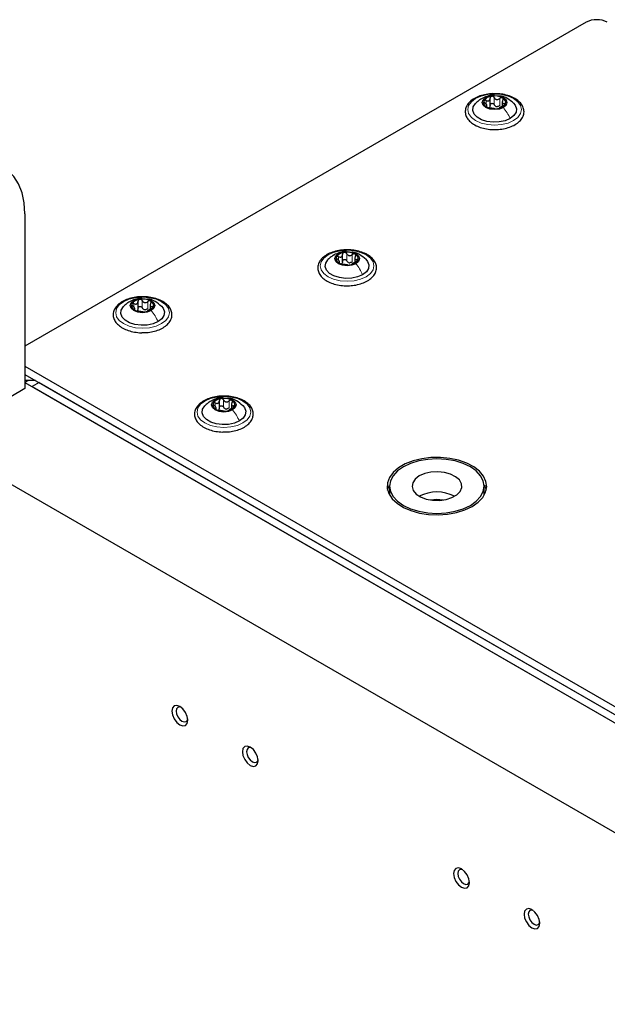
# Paper-space layout 'Blatt2' of a CAD drawing. Header units: millimetres. Extents: x 5 to 418, y 2 to 292.
# Tile 101 of 112: x 270 to 290, y 226 to 259. Entities that reach past the tile are written whole.
import ezdxf

# ---------------------------------------------------------------- set-up
doc = ezdxf.new("R2010")
doc.units = ezdxf.units.MM

psp = doc.layouts.new('Blatt2')

# ---------------------------------------------------------------- linework, layer by layer
at = {"color": 7, "linetype": 'Continuous', "lineweight": 25}
for p, q in [((288.817, 258.48), (270.031, 247.635)), ((285.496, 255.642), (285.496, 255.71)), ((285.6, 255.671), (285.6, 255.934)), ((286.009, 255.83), (286.009, 255.667)), ((270.031, 252.059), (270.031, 246.207)), ((280.662, 250.439), (280.662, 250.702)), ((280.558, 250.41), (280.558, 250.478)), ((281.071, 250.598), (281.071, 250.435)), ((273.815, 248.867), (273.815, 249.13)), ((274.224, 249.027), (274.224, 248.864)), ((273.711, 248.839), (273.711, 248.907)), ((270.031, 246.955), (319.417, 218.445)), ((270.031, 246.683), (313.576, 221.545)), ((270.385, 246.479), (270.031, 246.479)), ((270.149, 246.479), (270.031, 246.411)), ((270.031, 246.411), (313.34, 221.409)), ((270.503, 246.411), (270.267, 246.275)), ((270.503, 246.411), (313.576, 221.545)), ((270.031, 246.207), (269.56, 245.935)), ((270.267, 246.275), (313.34, 221.409)), ((276.537, 245.54), (276.537, 245.804)), ((276.433, 245.512), (276.433, 245.58)), ((276.946, 245.7), (276.946, 245.537)), ((269.442, 243.077), (312.575, 218.177)), ((282.236, 242.941), (282.236, 242.669)), ((285.403, 242.669), (285.403, 242.941)), ((282.236, 242.669), (282.237, 242.639)), ((285.402, 242.639), (285.403, 242.669))]:
    psp.add_line(p, q, dxfattribs=at)
at = {"color": 7, "linetype": 'Continuous', "lineweight": 18}
for p, q in [((285.741, 255.719), (285.741, 255.957)), ((285.465, 255.741), (285.465, 255.858)), ((285.476, 255.647), (285.476, 255.67)), ((285.925, 255.691), (285.925, 255.929)), ((286.078, 255.701), (286.078, 255.763)), ((280.803, 250.487), (280.803, 250.726)), ((280.987, 250.459), (280.987, 250.697)), ((280.527, 250.509), (280.527, 250.626)), ((280.539, 250.416), (280.539, 250.438)), ((281.14, 250.469), (281.14, 250.531)), ((273.68, 248.937), (273.68, 249.054)), ((273.956, 248.916), (273.956, 249.154)), ((274.14, 248.887), (274.14, 249.125)), ((273.691, 248.844), (273.691, 248.866)), ((274.293, 248.898), (274.293, 248.959)), ((276.402, 245.61), (276.402, 245.727)), ((276.678, 245.589), (276.678, 245.827)), ((276.862, 245.56), (276.862, 245.799)), ((276.414, 245.517), (276.414, 245.539)), ((277.015, 245.571), (277.015, 245.633))]:
    psp.add_line(p, q, dxfattribs=at)
at = {"color": 7, "linetype": 'Continuous', "lineweight": 18, "flags": 128}
for points in [[(286.389, 255.187), (286.202, 255.105), (285.985, 255.053), (285.752, 255.035), (285.52, 255.053), (285.302, 255.105), (285.116, 255.187), (284.973, 255.295), (284.883, 255.42), (284.852, 255.555), (284.883, 255.689), (284.973, 255.814), (285.116, 255.922), (285.302, 256.005), (285.52, 256.056), (285.752, 256.074), (285.985, 256.056), (286.202, 256.005), (286.389, 255.922), (286.532, 255.814), (286.622, 255.689), (286.652, 255.555), (286.622, 255.42), (286.532, 255.295), (286.389, 255.187)], [(281.451, 249.955), (281.264, 249.873), (281.047, 249.821), (280.814, 249.803), (280.582, 249.821), (280.364, 249.873), (280.178, 249.955), (280.035, 250.063), (279.945, 250.188), (279.914, 250.323), (279.945, 250.457), (280.035, 250.583), (280.178, 250.69), (280.364, 250.773), (280.582, 250.825), (280.814, 250.842), (281.047, 250.825), (281.264, 250.773), (281.451, 250.69), (281.594, 250.583), (281.684, 250.457), (281.714, 250.323), (281.684, 250.188), (281.594, 250.063), (281.451, 249.955)], [(274.604, 248.384), (274.417, 248.301), (274.2, 248.249), (273.967, 248.232), (273.734, 248.249), (273.517, 248.301), (273.331, 248.384), (273.188, 248.491), (273.098, 248.617), (273.067, 248.751), (273.098, 248.886), (273.188, 249.011), (273.331, 249.119), (273.517, 249.201), (273.734, 249.253), (273.967, 249.271), (274.2, 249.253), (274.417, 249.201), (274.604, 249.119), (274.747, 249.011), (274.837, 248.886), (274.867, 248.751), (274.837, 248.617), (274.747, 248.491), (274.604, 248.384)], [(277.326, 245.057), (277.14, 244.974), (276.923, 244.923), (276.69, 244.905), (276.457, 244.923), (276.24, 244.974), (276.053, 245.057), (275.91, 245.165), (275.82, 245.29), (275.79, 245.424), (275.82, 245.559), (275.91, 245.684), (276.053, 245.792), (276.24, 245.874), (276.457, 245.926), (276.69, 245.944), (276.923, 245.926), (277.14, 245.874), (277.326, 245.792), (277.469, 245.684), (277.559, 245.559), (277.59, 245.424), (277.559, 245.29), (277.469, 245.165), (277.326, 245.057)]]:
    psp.add_lwpolyline(points, dxfattribs=at)
at = {"color": 7, "linetype": 'Continuous', "lineweight": 25, "flags": 128}
for points in [[(286.044, 255.624), (285.91, 255.573), (285.752, 255.555), (285.595, 255.573), (285.461, 255.624), (285.371, 255.702), (285.34, 255.793), (285.371, 255.884), (285.461, 255.961)], [(285.461, 255.961), (285.595, 256.013), (285.752, 256.031), (285.91, 256.013), (286.044, 255.961), (286.134, 255.884), (286.165, 255.793), (286.134, 255.702), (286.044, 255.624)], [(286.271, 255.255), (286.104, 255.183), (285.908, 255.141), (285.7, 255.132), (285.496, 255.158), (285.313, 255.216), (285.165, 255.301), (285.065, 255.407), (285.021, 255.524), (285.036, 255.645), (285.109, 255.758), (285.114, 255.763)], [(286.382, 255.771), (286.44, 255.703), (286.484, 255.585), (286.469, 255.465), (286.396, 255.352), (286.271, 255.255)], [(270.031, 252.059), (270.007, 252.432), (269.936, 252.77), (269.818, 253.066), (269.657, 253.314), (269.455, 253.509), (269.218, 253.646), (268.948, 253.723), (268.653, 253.739), (268.338, 253.693), (268.01, 253.586), (267.674, 253.42)], [(281.106, 250.393), (280.972, 250.341), (280.814, 250.323), (280.657, 250.341), (280.523, 250.393), (280.433, 250.47), (280.402, 250.561), (280.433, 250.652), (280.523, 250.729)], [(280.523, 250.729), (280.657, 250.781), (280.814, 250.799), (280.972, 250.781), (281.106, 250.729), (281.196, 250.652), (281.227, 250.561), (281.196, 250.47), (281.106, 250.393)], [(281.333, 250.023), (281.166, 249.951), (280.97, 249.909), (280.762, 249.901), (280.558, 249.926), (280.375, 249.984), (280.227, 250.069), (280.127, 250.175), (280.083, 250.293), (280.098, 250.413), (280.171, 250.526), (280.176, 250.531)], [(281.445, 250.539), (281.502, 250.471), (281.546, 250.353), (281.531, 250.233), (281.458, 250.12), (281.333, 250.023)], [(274.259, 248.821), (274.125, 248.769), (273.967, 248.751), (273.809, 248.769), (273.676, 248.821), (273.586, 248.898), (273.555, 248.989), (273.586, 249.081), (273.676, 249.158)], [(273.676, 249.158), (273.809, 249.209), (273.967, 249.228), (274.125, 249.209), (274.259, 249.158), (274.348, 249.081), (274.38, 248.989), (274.348, 248.898), (274.259, 248.821)], [(274.486, 248.452), (274.319, 248.38), (274.123, 248.338), (273.915, 248.329), (273.711, 248.355), (273.528, 248.412), (273.38, 248.498), (273.28, 248.603), (273.236, 248.721), (273.251, 248.841), (273.324, 248.954), (273.329, 248.959)], [(274.597, 248.968), (274.654, 248.899), (274.699, 248.781), (274.684, 248.661), (274.611, 248.548), (274.486, 248.452)], [(276.981, 245.494), (276.848, 245.443), (276.69, 245.424), (276.532, 245.443), (276.398, 245.494), (276.309, 245.571), (276.277, 245.663), (276.309, 245.754), (276.398, 245.831)], [(276.398, 245.831), (276.532, 245.883), (276.69, 245.901), (276.848, 245.883), (276.981, 245.831), (277.071, 245.754), (277.102, 245.663), (277.071, 245.571), (276.981, 245.494)], [(277.208, 245.125), (277.041, 245.053), (276.846, 245.011), (276.637, 245.002), (276.433, 245.028), (276.25, 245.085), (276.103, 245.171), (276.003, 245.276), (275.958, 245.394), (275.973, 245.514), (276.046, 245.627), (276.051, 245.632)], [(277.32, 245.641), (277.377, 245.572), (277.421, 245.455), (277.406, 245.334), (277.333, 245.221), (277.208, 245.125)], [(284.998, 242.261), (285.2, 242.402), (285.352, 242.562), (285.448, 242.737), (285.486, 242.918), (285.463, 243.101), (285.381, 243.277), (285.243, 243.442), (285.053, 243.588), (284.818, 243.711), (284.548, 243.807), (284.251, 243.87), (283.939, 243.901), (283.622, 243.896), (283.312, 243.858), (283.021, 243.786), (282.759, 243.683), (282.534, 243.554), (282.357, 243.402), (282.232, 243.234), (282.165, 243.055), (282.157, 242.872), (282.21, 242.692), (282.321, 242.521), (282.485, 242.365), (282.699, 242.229), (282.952, 242.12), (283.237, 242.04), (283.543, 241.992), (283.859, 241.979), (284.174, 242.001), (284.476, 242.057), (284.754, 242.144), (284.998, 242.261)], [(282.7, 243.587), (282.503, 243.449), (282.357, 243.291), (282.267, 243.119), (282.236, 242.941), (282.267, 242.763), (282.357, 242.591), (282.503, 242.433), (282.7, 242.295), (282.94, 242.181), (283.214, 242.097), (283.511, 242.045), (283.82, 242.027), (284.129, 242.045), (284.426, 242.097), (284.699, 242.181), (284.939, 242.295), (285.136, 242.433), (285.283, 242.591), (285.373, 242.763), (285.403, 242.941), (285.373, 243.119), (285.283, 243.291), (285.136, 243.449), (284.939, 243.587), (284.699, 243.701), (284.426, 243.786), (284.129, 243.838), (283.82, 243.855), (283.511, 243.838), (283.214, 243.786), (282.94, 243.701), (282.7, 243.587)], [(283.23, 243.281), (283.093, 243.177), (283.01, 243.055), (282.987, 242.925), (283.025, 242.796), (283.123, 242.677), (283.272, 242.579), (283.462, 242.507), (283.678, 242.467), (283.905, 242.463), (284.125, 242.494), (284.323, 242.558), (284.484, 242.65), (284.595, 242.765), (284.649, 242.892), (284.641, 243.023), (284.572, 243.148), (284.448, 243.257), (284.277, 243.343), (284.072, 243.4), (283.848, 243.422), (283.622, 243.408), (283.411, 243.36), (283.23, 243.281)], [(282.17, 242.805), (282.191, 242.873), (282.237, 242.971)], [(285.402, 242.971), (285.43, 242.918), (285.47, 242.805)], [(275.482, 235.099), (275.462, 235.228), (275.404, 235.361), (275.318, 235.477), (275.217, 235.559), (275.115, 235.594), (275.029, 235.577), (274.972, 235.511), (274.951, 235.406), (274.972, 235.277), (275.029, 235.144), (275.115, 235.028), (275.217, 234.946), (275.318, 234.911), (275.404, 234.928), (275.462, 234.994), (275.482, 235.099)], [(275.251, 235.535), (275.213, 235.544), (275.15, 235.531), (275.108, 235.483), (275.093, 235.406), (275.108, 235.311), (275.15, 235.214), (275.213, 235.129), (275.287, 235.069), (275.362, 235.043), (275.425, 235.055), (275.467, 235.104), (275.479, 235.145)], [(277.839, 233.739), (277.819, 233.868), (277.761, 234), (277.675, 234.116), (277.574, 234.198), (277.472, 234.233), (277.386, 234.217), (277.329, 234.15), (277.308, 234.045), (277.329, 233.916), (277.386, 233.784), (277.472, 233.667), (277.574, 233.586), (277.675, 233.55), (277.761, 233.567), (277.819, 233.633), (277.839, 233.739)], [(277.612, 234.173), (277.57, 234.183), (277.507, 234.171), (277.465, 234.122), (277.45, 234.045), (277.465, 233.95), (277.507, 233.853), (277.57, 233.768), (277.644, 233.708), (277.719, 233.682), (277.782, 233.694), (277.824, 233.743), (277.836, 233.784)], [(284.91, 229.657), (284.89, 229.786), (284.832, 229.918), (284.746, 230.034), (284.645, 230.116), (284.543, 230.151), (284.457, 230.135), (284.4, 230.068), (284.379, 229.963), (284.4, 229.834), (284.457, 229.701), (284.543, 229.585), (284.645, 229.504), (284.746, 229.468), (284.832, 229.485), (284.89, 229.551), (284.91, 229.657)], [(284.683, 230.091), (284.641, 230.101), (284.578, 230.089), (284.536, 230.04), (284.521, 229.963), (284.536, 229.868), (284.578, 229.771), (284.641, 229.686), (284.715, 229.626), (284.79, 229.6), (284.853, 229.612), (284.895, 229.661), (284.907, 229.702)], [(287.267, 228.296), (287.247, 228.425), (287.189, 228.557), (287.103, 228.673), (287.002, 228.755), (286.9, 228.791), (286.814, 228.774), (286.757, 228.708), (286.737, 228.602), (286.757, 228.473), (286.814, 228.341), (286.9, 228.225), (287.002, 228.143), (287.103, 228.108), (287.189, 228.124), (287.247, 228.19), (287.267, 228.296)], [(287.04, 228.73), (286.998, 228.74), (286.935, 228.728), (286.893, 228.68), (286.878, 228.602), (286.893, 228.508), (286.935, 228.411), (286.998, 228.325), (287.072, 228.265), (287.147, 228.239), (287.21, 228.252), (287.252, 228.3), (287.264, 228.342)]]:
    psp.add_lwpolyline(points, dxfattribs=at)
at = {"color": 7, "linetype": 'Continuous', "lineweight": 25}
for centre, radius, start, end in [((289.17, 257.798), 0.769, 62.6097, 117.3903), ((285.676, 255.66), 0.342, 93.4335, 146.5611), ((285.753, 255.435), 0.576, 62.6428, 99.7711), ((285.546, 255.794), 0.165, 160.539, 249.2579), ((285.752, 256.151), 0.576, 242.6428, 279.7711), ((285.855, 255.866), 0.211, 254.2708, 268.1431), ((285.829, 255.925), 0.342, 273.4335, 326.5611), ((285.959, 255.792), 0.165, 340.539, 69.2579), ((280.738, 250.428), 0.342, 93.4335, 146.5611), ((280.815, 250.203), 0.576, 62.6428, 99.7711), ((281.021, 250.56), 0.165, 340.539, 69.2579), ((280.608, 250.562), 0.165, 160.539, 249.2579), ((280.814, 250.919), 0.576, 242.6428, 279.7711), ((280.917, 250.634), 0.211, 254.2708, 268.1431), ((280.891, 250.694), 0.342, 273.4335, 326.5611), ((273.761, 248.99), 0.165, 160.539, 249.2579), ((273.891, 248.857), 0.342, 93.4335, 146.5611), ((273.968, 248.631), 0.576, 62.6428, 99.7711), ((274.174, 248.988), 0.165, 340.539, 69.2579), ((273.967, 249.348), 0.576, 242.6428, 279.7711), ((274.07, 249.062), 0.211, 254.2708, 268.1431), ((274.044, 249.122), 0.342, 273.4335, 326.5611), ((276.613, 245.53), 0.342, 93.4335, 146.5611), ((276.69, 245.304), 0.576, 62.6428, 99.7711), ((276.896, 245.661), 0.165, 340.539, 69.2579), ((276.483, 245.664), 0.165, 160.539, 249.2579), ((276.689, 246.021), 0.576, 242.6428, 279.7711), ((276.792, 245.735), 0.211, 254.2708, 268.1431), ((276.766, 245.795), 0.342, 273.4335, 326.5611), ((283.82, 241.486), 1.261, 62.1443, 117.861), ((283.82, 241.288), 1.204, 80.1308, 99.8692)]:
    psp.add_arc(centre, radius, start, end, dxfattribs=at)
for points, knots in [([(285.827, 256.084), (285.783, 256.086), (285.663, 256.093), (285.468, 256.069), (285.256, 256.015), (285.07, 255.932), (284.92, 255.822), (284.814, 255.69), (284.764, 255.543), (284.771, 255.395), (284.831, 255.259), (284.936, 255.138), (285.084, 255.034), (285.269, 254.953), (285.481, 254.903), (285.642, 254.881), (285.727, 254.885), (285.737, 254.885)], [0, 0, 0, 0, 0.043178, 0.116961, 0.19094, 0.26533, 0.340301, 0.415461, 0.48884, 0.558844, 0.627333, 0.696902, 0.76915, 0.842962, 0.916921, 0.990714, 1, 1, 1, 1]), ([(285.745, 256.026), (285.723, 256.029), (285.64, 256.04), (285.49, 256.002), (285.373, 255.946), (285.312, 255.917)], [0, 0, 0, 0, 0.143586, 0.550091, 1, 1, 1, 1]), ([(285.655, 256.002), (285.647, 256), (285.631, 255.995), (285.613, 255.979), (285.601, 255.959), (285.6, 255.943), (285.6, 255.936)], [0, 0, 0, 0, 0.250033, 0.4996315, 0.7492277, 1, 1, 1, 1]), ([(285.741, 255.957), (285.736, 255.964), (285.728, 255.978), (285.707, 255.994), (285.682, 256.003), (285.664, 256.002), (285.655, 256.002)], [0, 0, 0, 0, 0.249815, 0.499908, 0.75012, 1, 1, 1, 1]), ([(285.741, 255.957), (285.75, 255.942), (285.765, 255.92), (285.796, 255.901), (285.822, 255.893), (285.85, 255.892), (285.887, 255.901), (285.91, 255.918), (285.925, 255.929)], [0, 0, 0, 0, 0.249199, 0.374336, 0.49893, 0.624007, 0.749759, 1, 1, 1, 1]), ([(286.431, 255.926), (286.4, 255.942), (286.313, 255.989), (286.143, 256.045), (285.966, 256.082), (285.859, 256.083), (285.827, 256.084)], [0, 0, 0, 0, 0.180167, 0.52014, 0.85956, 1, 1, 1, 1]), ([(286.388, 255.766), (286.318, 255.824), (286.198, 255.924), (286.031, 256.003), (285.943, 256.008), (285.922, 256.01)], [0, 0, 0, 0, 0.507466, 0.877443, 1, 1, 1, 1]), ([(286.018, 255.946), (286.011, 255.949), (285.997, 255.954), (285.972, 255.953), (285.946, 255.945), (285.932, 255.934), (285.925, 255.929)], [0, 0, 0, 0, 0.249991, 0.499611, 0.749127, 1, 1, 1, 1]), ([(285.314, 255.918), (285.279, 255.897), (285.207, 255.852), (285.145, 255.792), (285.112, 255.761)], [0, 0, 0, 0, 0.473586, 1, 1, 1, 1]), ([(285.39, 255.849), (285.389, 255.843), (285.386, 255.833), (285.393, 255.813), (285.407, 255.793), (285.42, 255.782), (285.427, 255.776)], [0, 0, 0, 0, 0.249857, 0.499466, 0.749011, 1, 1, 1, 1]), ([(285.465, 255.858), (285.457, 255.861), (285.441, 255.866), (285.419, 255.867), (285.4, 255.862), (285.393, 255.853), (285.39, 255.849)], [0, 0, 0, 0, 0.249807, 0.500055, 0.750309, 1, 1, 1, 1]), ([(285.476, 255.67), (285.484, 255.672), (285.495, 255.675), (285.497, 255.688), (285.493, 255.702), (285.482, 255.72), (285.462, 255.745), (285.441, 255.764), (285.427, 255.776)], [0, 0, 0, 0, 0.249201, 0.374338, 0.498932, 0.624008, 0.74976, 1, 1, 1, 1]), ([(285.465, 255.858), (285.482, 255.852), (285.507, 255.843), (285.54, 255.844), (285.562, 255.852), (285.58, 255.867), (285.597, 255.894), (285.599, 255.919), (285.6, 255.936)], [0, 0, 0, 0, 0.249168, 0.374303, 0.498903, 0.623987, 0.749746, 1, 1, 1, 1]), ([(285.476, 255.67), (285.473, 255.669), (285.466, 255.667), (285.464, 255.66), (285.471, 255.651), (285.482, 255.643), (285.487, 255.64)], [0, 0, 0, 0, 0.249852, 0.499902, 0.750115, 1, 1, 1, 1]), ([(285.487, 255.64), (285.494, 255.636), (285.508, 255.629), (285.533, 255.62), (285.558, 255.614), (285.573, 255.611), (285.58, 255.61)], [0, 0, 0, 0, 0.249991, 0.499611, 0.749127, 1, 1, 1, 1]), ([(285.6, 255.697), (285.599, 255.684), (285.598, 255.659), (285.585, 255.639), (285.578, 255.629)], [0, 0, 0, 0, 0.50155, 1, 1, 1, 1]), ([(285.6, 255.697), (285.6, 255.705), (285.601, 255.721), (285.612, 255.741), (285.631, 255.757), (285.655, 255.765), (285.682, 255.765), (285.707, 255.756), (285.728, 255.74), (285.736, 255.726), (285.741, 255.719)], [0, 0, 0, 0, 0.125193, 0.249438, 0.374279, 0.499024, 0.623869, 0.749369, 0.87443, 1, 1, 1, 1]), ([(285.737, 254.885), (285.803, 254.887), (285.946, 254.889), (286.156, 254.93), (286.355, 255.001), (286.523, 255.099), (286.649, 255.222), (286.726, 255.363), (286.744, 255.513), (286.707, 255.655), (286.621, 255.783), (286.521, 255.871), (286.45, 255.914), (286.431, 255.926)], [0, 0, 0, 0, 0.086679, 0.18602, 0.285774, 0.386232, 0.487425, 0.587594, 0.683756, 0.776289, 0.868666, 0.964239, 1, 1, 1, 1]), ([(285.798, 255.663), (285.786, 255.67), (285.762, 255.684), (285.748, 255.707), (285.741, 255.719)], [0, 0, 0, 0, 0.498457, 1, 1, 1, 1]), ([(285.925, 255.691), (285.914, 255.682), (285.891, 255.664), (285.862, 255.658), (285.848, 255.655)], [0, 0, 0, 0, 0.501552, 1, 1, 1, 1]), ([(286.04, 255.681), (286.023, 255.674), (285.998, 255.663), (285.965, 255.645), (285.943, 255.633), (285.925, 255.622), (285.908, 255.611), (285.906, 255.607), (285.905, 255.603)], [0, 0, 0, 0, 0.249168, 0.374303, 0.498903, 0.623987, 0.749746, 1, 1, 1, 1]), ([(286.028, 255.869), (286.021, 255.854), (286.01, 255.83), (286.008, 255.801), (286.012, 255.783), (286.023, 255.77), (286.042, 255.76), (286.064, 255.762), (286.078, 255.763)], [0, 0, 0, 0, 0.249201, 0.374338, 0.498932, 0.624008, 0.74976, 1, 1, 1, 1]), ([(286.028, 255.869), (286.032, 255.876), (286.039, 255.891), (286.041, 255.913), (286.034, 255.933), (286.023, 255.942), (286.018, 255.946)], [0, 0, 0, 0, 0.249852, 0.499902, 0.750115, 1, 1, 1, 1]), ([(286.04, 255.681), (286.048, 255.685), (286.064, 255.692), (286.086, 255.706), (286.105, 255.721), (286.112, 255.732), (286.115, 255.737)], [0, 0, 0, 0, 0.249807, 0.500055, 0.750309, 1, 1, 1, 1]), ([(286.115, 255.737), (286.116, 255.741), (286.119, 255.751), (286.111, 255.76), (286.098, 255.765), (286.084, 255.763), (286.078, 255.763)], [0, 0, 0, 0, 0.249857, 0.499466, 0.749011, 1, 1, 1, 1]), ([(285.764, 255.582), (285.755, 255.583), (285.74, 255.585), (285.709, 255.589), (285.683, 255.593), (285.655, 255.597), (285.618, 255.604), (285.595, 255.608), (285.58, 255.61)], [0, 0, 0, 0, 0.249199, 0.374336, 0.49893, 0.624007, 0.749759, 1, 1, 1, 1]), ([(285.764, 255.582), (285.768, 255.581), (285.777, 255.58), (285.798, 255.579), (285.823, 255.58), (285.841, 255.583), (285.85, 255.584)], [0, 0, 0, 0, 0.249815, 0.499908, 0.75012, 1, 1, 1, 1]), ([(285.85, 255.584), (285.858, 255.585), (285.874, 255.588), (285.892, 255.594), (285.904, 255.599), (285.905, 255.602), (285.905, 255.603)], [0, 0, 0, 0, 0.250033, 0.4996315, 0.7492277, 1, 1, 1, 1]), ([(280.889, 250.852), (280.845, 250.855), (280.725, 250.861), (280.53, 250.837), (280.318, 250.784), (280.132, 250.7), (279.982, 250.59), (279.877, 250.458), (279.826, 250.311), (279.833, 250.163), (279.893, 250.027), (279.998, 249.906), (280.146, 249.803), (280.331, 249.721), (280.543, 249.671), (280.704, 249.649), (280.789, 249.653), (280.799, 249.654)], [0, 0, 0, 0, 0.043178, 0.116961, 0.19094, 0.26533, 0.340301, 0.415461, 0.48884, 0.558844, 0.627333, 0.696902, 0.76915, 0.842962, 0.916921, 0.990714, 1, 1, 1, 1]), ([(280.376, 250.686), (280.341, 250.665), (280.269, 250.62), (280.207, 250.56), (280.174, 250.529)], [0, 0, 0, 0, 0.473586, 1, 1, 1, 1]), ([(280.792, 250.796), (280.775, 250.798), (280.697, 250.807), (280.552, 250.769), (280.435, 250.714), (280.374, 250.685)], [0, 0, 0, 0, 0.1144085, 0.5347632, 1, 1, 1, 1]), ([(280.527, 250.626), (280.544, 250.62), (280.569, 250.611), (280.602, 250.613), (280.624, 250.621), (280.642, 250.636), (280.659, 250.662), (280.661, 250.687), (280.662, 250.704)], [0, 0, 0, 0, 0.249168, 0.374303, 0.498903, 0.623987, 0.749746, 1, 1, 1, 1]), ([(280.717, 250.77), (280.709, 250.768), (280.693, 250.764), (280.675, 250.747), (280.663, 250.727), (280.662, 250.711), (280.662, 250.704)], [0, 0, 0, 0, 0.250033, 0.499632, 0.749228, 1, 1, 1, 1]), ([(280.803, 250.726), (280.799, 250.733), (280.79, 250.746), (280.769, 250.762), (280.744, 250.771), (280.726, 250.771), (280.717, 250.77)], [0, 0, 0, 0, 0.249815, 0.499908, 0.75012, 1, 1, 1, 1]), ([(280.799, 249.654), (280.865, 249.655), (281.008, 249.657), (281.218, 249.699), (281.417, 249.769), (281.585, 249.867), (281.712, 249.99), (281.788, 250.131), (281.806, 250.281), (281.769, 250.423), (281.683, 250.551), (281.583, 250.639), (281.512, 250.683), (281.493, 250.694)], [0, 0, 0, 0, 0.086679, 0.18602, 0.285774, 0.386232, 0.487425, 0.587594, 0.683756, 0.776289, 0.868666, 0.964239, 1, 1, 1, 1]), ([(280.803, 250.726), (280.812, 250.711), (280.827, 250.688), (280.858, 250.669), (280.884, 250.661), (280.912, 250.661), (280.949, 250.669), (280.972, 250.686), (280.987, 250.697)], [0, 0, 0, 0, 0.249199, 0.374336, 0.49893, 0.624007, 0.749759, 1, 1, 1, 1]), ([(281.493, 250.694), (281.462, 250.711), (281.375, 250.758), (281.205, 250.813), (281.028, 250.85), (280.921, 250.852), (280.889, 250.852)], [0, 0, 0, 0, 0.180167, 0.52014, 0.85956, 1, 1, 1, 1]), ([(281.45, 250.534), (281.38, 250.592), (281.26, 250.692), (281.093, 250.771), (281.005, 250.776), (280.984, 250.778)], [0, 0, 0, 0, 0.507466, 0.877443, 1, 1, 1, 1]), ([(281.08, 250.714), (281.073, 250.717), (281.059, 250.723), (281.034, 250.721), (281.008, 250.713), (280.994, 250.702), (280.987, 250.697)], [0, 0, 0, 0, 0.249991, 0.499611, 0.749127, 1, 1, 1, 1]), ([(281.09, 250.637), (281.094, 250.645), (281.101, 250.659), (281.103, 250.681), (281.096, 250.701), (281.085, 250.71), (281.08, 250.714)], [0, 0, 0, 0, 0.249852, 0.499902, 0.750115, 1, 1, 1, 1]), ([(280.452, 250.617), (280.451, 250.612), (280.448, 250.601), (280.455, 250.581), (280.469, 250.562), (280.482, 250.55), (280.489, 250.544)], [0, 0, 0, 0, 0.249857, 0.499466, 0.749011, 1, 1, 1, 1]), ([(280.527, 250.626), (280.519, 250.629), (280.503, 250.635), (280.481, 250.636), (280.462, 250.63), (280.455, 250.621), (280.452, 250.617)], [0, 0, 0, 0, 0.249807, 0.500055, 0.750309, 1, 1, 1, 1]), ([(280.539, 250.438), (280.546, 250.44), (280.557, 250.443), (280.559, 250.457), (280.555, 250.47), (280.544, 250.488), (280.524, 250.514), (280.503, 250.532), (280.489, 250.544)], [0, 0, 0, 0, 0.249201, 0.374338, 0.498932, 0.624008, 0.74976, 1, 1, 1, 1]), ([(280.539, 250.438), (280.535, 250.437), (280.528, 250.435), (280.526, 250.428), (280.533, 250.419), (280.544, 250.412), (280.549, 250.408)], [0, 0, 0, 0, 0.249852, 0.499902, 0.750115, 1, 1, 1, 1]), ([(280.549, 250.408), (280.556, 250.404), (280.57, 250.397), (280.595, 250.388), (280.62, 250.382), (280.635, 250.38), (280.642, 250.378)], [0, 0, 0, 0, 0.249991, 0.499611, 0.749127, 1, 1, 1, 1]), ([(280.662, 250.466), (280.661, 250.453), (280.66, 250.427), (280.647, 250.407), (280.64, 250.397)], [0, 0, 0, 0, 0.50155, 1, 1, 1, 1]), ([(280.826, 250.35), (280.817, 250.351), (280.802, 250.353), (280.771, 250.357), (280.745, 250.361), (280.717, 250.365), (280.68, 250.372), (280.657, 250.376), (280.642, 250.378)], [0, 0, 0, 0, 0.2491995, 0.3743362, 0.4989302, 0.6240074, 0.7497593, 1, 1, 1, 1]), ([(280.662, 250.466), (280.662, 250.473), (280.663, 250.489), (280.674, 250.509), (280.693, 250.525), (280.717, 250.533), (280.744, 250.533), (280.769, 250.524), (280.79, 250.508), (280.798, 250.494), (280.803, 250.487)], [0, 0, 0, 0, 0.125193, 0.249438, 0.374279, 0.499024, 0.623869, 0.749369, 0.87443, 1, 1, 1, 1]), ([(280.86, 250.431), (280.848, 250.438), (280.824, 250.452), (280.81, 250.476), (280.803, 250.487)], [0, 0, 0, 0, 0.498457, 1, 1, 1, 1]), ([(280.826, 250.35), (280.83, 250.349), (280.839, 250.348), (280.86, 250.347), (280.885, 250.348), (280.903, 250.351), (280.912, 250.352)], [0, 0, 0, 0, 0.249815, 0.499908, 0.75012, 1, 1, 1, 1]), ([(280.987, 250.459), (280.976, 250.45), (280.953, 250.432), (280.924, 250.426), (280.91, 250.423)], [0, 0, 0, 0, 0.501552, 1, 1, 1, 1]), ([(280.912, 250.352), (280.92, 250.353), (280.936, 250.356), (280.954, 250.362), (280.966, 250.368), (280.967, 250.37), (280.967, 250.372)], [0, 0, 0, 0, 0.250033, 0.499632, 0.749228, 1, 1, 1, 1]), ([(281.102, 250.45), (281.085, 250.442), (281.06, 250.431), (281.027, 250.413), (281.005, 250.401), (280.987, 250.39), (280.97, 250.379), (280.968, 250.375), (280.967, 250.372)], [0, 0, 0, 0, 0.249168, 0.374303, 0.498903, 0.623987, 0.749746, 1, 1, 1, 1]), ([(281.09, 250.637), (281.083, 250.622), (281.072, 250.598), (281.07, 250.569), (281.074, 250.551), (281.085, 250.538), (281.104, 250.528), (281.126, 250.53), (281.14, 250.531)], [0, 0, 0, 0, 0.249201, 0.374338, 0.498932, 0.624008, 0.74976, 1, 1, 1, 1]), ([(281.102, 250.45), (281.11, 250.453), (281.126, 250.46), (281.148, 250.474), (281.167, 250.49), (281.174, 250.5), (281.177, 250.505)], [0, 0, 0, 0, 0.249807, 0.500055, 0.750309, 1, 1, 1, 1]), ([(281.177, 250.505), (281.178, 250.51), (281.181, 250.519), (281.174, 250.528), (281.16, 250.533), (281.146, 250.532), (281.14, 250.531)], [0, 0, 0, 0, 0.249857, 0.499466, 0.749011, 1, 1, 1, 1]), ([(274.042, 249.281), (273.998, 249.283), (273.878, 249.29), (273.683, 249.266), (273.471, 249.212), (273.285, 249.128), (273.135, 249.019), (273.029, 248.887), (272.978, 248.74), (272.986, 248.592), (273.046, 248.455), (273.151, 248.334), (273.299, 248.231), (273.484, 248.15), (273.696, 248.1), (273.857, 248.077), (273.942, 248.082), (273.952, 248.082)], [0, 0, 0, 0, 0.043178, 0.116961, 0.19094, 0.26533, 0.340301, 0.415461, 0.48884, 0.558844, 0.627333, 0.696902, 0.76915, 0.842962, 0.916921, 0.990714, 1, 1, 1, 1]), ([(273.529, 249.115), (273.494, 249.093), (273.422, 249.048), (273.359, 248.989), (273.327, 248.957)], [0, 0, 0, 0, 0.473586, 1, 1, 1, 1]), ([(273.945, 249.224), (273.928, 249.226), (273.85, 249.236), (273.704, 249.198), (273.588, 249.143), (273.527, 249.114)], [0, 0, 0, 0, 0.114409, 0.534763, 1, 1, 1, 1]), ([(273.605, 249.045), (273.604, 249.04), (273.601, 249.029), (273.608, 249.01), (273.622, 248.99), (273.635, 248.979), (273.642, 248.973)], [0, 0, 0, 0, 0.249857, 0.499466, 0.749011, 1, 1, 1, 1]), ([(273.68, 249.054), (273.672, 249.057), (273.656, 249.063), (273.634, 249.064), (273.615, 249.059), (273.608, 249.05), (273.605, 249.045)], [0, 0, 0, 0, 0.249807, 0.500055, 0.750309, 1, 1, 1, 1]), ([(273.68, 249.054), (273.697, 249.048), (273.722, 249.039), (273.755, 249.041), (273.777, 249.049), (273.795, 249.064), (273.812, 249.091), (273.813, 249.115), (273.815, 249.132)], [0, 0, 0, 0, 0.249168, 0.374303, 0.498903, 0.623987, 0.749746, 1, 1, 1, 1]), ([(273.87, 249.198), (273.862, 249.196), (273.846, 249.192), (273.827, 249.176), (273.816, 249.155), (273.815, 249.14), (273.815, 249.132)], [0, 0, 0, 0, 0.250033, 0.499632, 0.749228, 1, 1, 1, 1]), ([(273.956, 249.154), (273.951, 249.161), (273.943, 249.175), (273.922, 249.19), (273.896, 249.2), (273.879, 249.199), (273.87, 249.198)], [0, 0, 0, 0, 0.249815, 0.499908, 0.75012, 1, 1, 1, 1]), ([(273.952, 248.082), (274.018, 248.083), (274.161, 248.085), (274.371, 248.127), (274.57, 248.197), (274.738, 248.296), (274.864, 248.418), (274.941, 248.56), (274.959, 248.709), (274.922, 248.852), (274.836, 248.98), (274.736, 249.068), (274.665, 249.111), (274.645, 249.123)], [0, 0, 0, 0, 0.086679, 0.18602, 0.285774, 0.386232, 0.487425, 0.587594, 0.683756, 0.776289, 0.868666, 0.964239, 1, 1, 1, 1]), ([(273.956, 249.154), (273.965, 249.139), (273.98, 249.117), (274.011, 249.098), (274.037, 249.089), (274.065, 249.089), (274.102, 249.098), (274.125, 249.114), (274.14, 249.125)], [0, 0, 0, 0, 0.2491995, 0.3743362, 0.4989302, 0.6240074, 0.7497593, 1, 1, 1, 1]), ([(274.645, 249.123), (274.615, 249.139), (274.527, 249.186), (274.358, 249.242), (274.181, 249.278), (274.074, 249.28), (274.042, 249.281)], [0, 0, 0, 0, 0.180167, 0.52014, 0.85956, 1, 1, 1, 1]), ([(274.602, 248.963), (274.533, 249.021), (274.413, 249.121), (274.246, 249.199), (274.158, 249.205), (274.136, 249.206)], [0, 0, 0, 0, 0.507466, 0.877443, 1, 1, 1, 1]), ([(274.233, 249.142), (274.226, 249.145), (274.212, 249.151), (274.186, 249.149), (274.161, 249.141), (274.147, 249.131), (274.14, 249.125)], [0, 0, 0, 0, 0.249991, 0.499611, 0.749127, 1, 1, 1, 1]), ([(274.243, 249.066), (274.236, 249.05), (274.225, 249.027), (274.223, 248.998), (274.227, 248.98), (274.238, 248.967), (274.257, 248.956), (274.279, 248.958), (274.293, 248.959)], [0, 0, 0, 0, 0.249201, 0.374338, 0.498932, 0.624008, 0.74976, 1, 1, 1, 1]), ([(274.243, 249.066), (274.247, 249.073), (274.254, 249.088), (274.255, 249.11), (274.249, 249.13), (274.238, 249.138), (274.233, 249.142)], [0, 0, 0, 0, 0.249852, 0.499902, 0.750115, 1, 1, 1, 1]), ([(273.691, 248.866), (273.699, 248.868), (273.71, 248.872), (273.712, 248.885), (273.708, 248.899), (273.697, 248.916), (273.677, 248.942), (273.656, 248.96), (273.642, 248.973)], [0, 0, 0, 0, 0.249201, 0.374338, 0.498932, 0.624008, 0.74976, 1, 1, 1, 1]), ([(273.691, 248.866), (273.688, 248.865), (273.681, 248.864), (273.679, 248.857), (273.685, 248.847), (273.697, 248.84), (273.702, 248.836)], [0, 0, 0, 0, 0.249852, 0.499902, 0.750115, 1, 1, 1, 1]), ([(273.702, 248.836), (273.709, 248.833), (273.723, 248.826), (273.748, 248.817), (273.773, 248.81), (273.787, 248.808), (273.795, 248.807)], [0, 0, 0, 0, 0.249991, 0.499611, 0.749127, 1, 1, 1, 1]), ([(273.815, 248.894), (273.814, 248.881), (273.813, 248.855), (273.8, 248.835), (273.793, 248.826)], [0, 0, 0, 0, 0.50155, 1, 1, 1, 1]), ([(273.979, 248.778), (273.969, 248.78), (273.955, 248.782), (273.924, 248.785), (273.898, 248.789), (273.87, 248.794), (273.833, 248.801), (273.81, 248.804), (273.795, 248.807)], [0, 0, 0, 0, 0.249199, 0.374336, 0.49893, 0.624007, 0.749759, 1, 1, 1, 1]), ([(273.815, 248.894), (273.815, 248.902), (273.816, 248.917), (273.827, 248.938), (273.845, 248.953), (273.87, 248.962), (273.896, 248.961), (273.922, 248.952), (273.943, 248.937), (273.951, 248.923), (273.956, 248.916)], [0, 0, 0, 0, 0.1251933, 0.2494385, 0.3742794, 0.4990244, 0.6238686, 0.7493688, 0.8744304, 1, 1, 1, 1]), ([(274.013, 248.86), (274.001, 248.867), (273.977, 248.881), (273.963, 248.904), (273.956, 248.916)], [0, 0, 0, 0, 0.498457, 1, 1, 1, 1]), ([(273.979, 248.778), (273.983, 248.778), (273.992, 248.776), (274.013, 248.776), (274.038, 248.777), (274.056, 248.779), (274.064, 248.78)], [0, 0, 0, 0, 0.249815, 0.499908, 0.75012, 1, 1, 1, 1]), ([(274.14, 248.887), (274.129, 248.878), (274.106, 248.861), (274.077, 248.855), (274.063, 248.852)], [0, 0, 0, 0, 0.501552, 1, 1, 1, 1]), ([(274.064, 248.78), (274.073, 248.782), (274.089, 248.785), (274.107, 248.79), (274.119, 248.796), (274.119, 248.799), (274.12, 248.8)], [0, 0, 0, 0, 0.250033, 0.499632, 0.749228, 1, 1, 1, 1]), ([(274.255, 248.878), (274.238, 248.871), (274.212, 248.859), (274.18, 248.842), (274.158, 248.829), (274.14, 248.819), (274.123, 248.808), (274.121, 248.803), (274.12, 248.8)], [0, 0, 0, 0, 0.2491679, 0.3743031, 0.4989033, 0.6239875, 0.7497462, 1, 1, 1, 1]), ([(274.255, 248.878), (274.263, 248.881), (274.279, 248.888), (274.301, 248.902), (274.32, 248.918), (274.326, 248.928), (274.33, 248.933)], [0, 0, 0, 0, 0.249807, 0.500055, 0.750309, 1, 1, 1, 1]), ([(274.33, 248.933), (274.331, 248.938), (274.334, 248.947), (274.326, 248.957), (274.313, 248.961), (274.299, 248.96), (274.293, 248.959)], [0, 0, 0, 0, 0.249857, 0.499466, 0.749011, 1, 1, 1, 1]), ([(276.765, 245.954), (276.72, 245.956), (276.6, 245.963), (276.405, 245.939), (276.194, 245.885), (276.008, 245.801), (275.857, 245.692), (275.752, 245.56), (275.701, 245.413), (275.708, 245.265), (275.768, 245.128), (275.873, 245.007), (276.021, 244.904), (276.206, 244.823), (276.418, 244.773), (276.579, 244.751), (276.665, 244.755), (276.674, 244.755)], [0, 0, 0, 0, 0.043178, 0.116961, 0.19094, 0.26533, 0.340301, 0.415461, 0.48884, 0.558844, 0.627333, 0.696902, 0.76915, 0.842962, 0.916921, 0.990714, 1, 1, 1, 1]), ([(276.251, 245.788), (276.217, 245.767), (276.144, 245.722), (276.082, 245.662), (276.049, 245.63)], [0, 0, 0, 0, 0.473586, 1, 1, 1, 1]), ([(276.667, 245.897), (276.65, 245.9), (276.573, 245.909), (276.427, 245.871), (276.311, 245.816), (276.249, 245.787)], [0, 0, 0, 0, 0.114409, 0.534763, 1, 1, 1, 1]), ([(276.402, 245.727), (276.394, 245.73), (276.378, 245.736), (276.356, 245.737), (276.337, 245.732), (276.331, 245.723), (276.327, 245.719)], [0, 0, 0, 0, 0.249807, 0.500055, 0.750309, 1, 1, 1, 1]), ([(276.402, 245.727), (276.419, 245.721), (276.445, 245.712), (276.477, 245.714), (276.499, 245.722), (276.517, 245.737), (276.534, 245.764), (276.536, 245.789), (276.537, 245.805)], [0, 0, 0, 0, 0.249168, 0.374303, 0.498903, 0.623987, 0.749746, 1, 1, 1, 1]), ([(276.593, 245.872), (276.584, 245.869), (276.568, 245.865), (276.55, 245.849), (276.539, 245.829), (276.538, 245.813), (276.537, 245.805)], [0, 0, 0, 0, 0.250033, 0.499632, 0.749228, 1, 1, 1, 1]), ([(276.678, 245.827), (276.674, 245.834), (276.665, 245.848), (276.644, 245.864), (276.619, 245.873), (276.601, 245.872), (276.593, 245.872)], [0, 0, 0, 0, 0.249815, 0.499908, 0.75012, 1, 1, 1, 1]), ([(276.674, 244.755), (276.741, 244.756), (276.883, 244.758), (277.093, 244.8), (277.292, 244.87), (277.46, 244.969), (277.587, 245.091), (277.663, 245.233), (277.681, 245.382), (277.644, 245.525), (277.559, 245.653), (277.459, 245.741), (277.387, 245.784), (277.368, 245.796)], [0, 0, 0, 0, 0.086679, 0.18602, 0.285774, 0.386232, 0.487425, 0.587594, 0.683756, 0.776289, 0.868666, 0.964239, 1, 1, 1, 1]), ([(276.678, 245.827), (276.688, 245.812), (276.702, 245.79), (276.733, 245.771), (276.759, 245.762), (276.787, 245.762), (276.824, 245.771), (276.847, 245.787), (276.862, 245.799)], [0, 0, 0, 0, 0.249199, 0.374336, 0.49893, 0.624007, 0.749759, 1, 1, 1, 1]), ([(277.368, 245.796), (277.337, 245.812), (277.25, 245.859), (277.08, 245.915), (276.904, 245.951), (276.796, 245.953), (276.765, 245.954)], [0, 0, 0, 0, 0.180167, 0.52014, 0.85956, 1, 1, 1, 1]), ([(277.325, 245.636), (277.255, 245.694), (277.135, 245.794), (276.969, 245.873), (276.881, 245.878), (276.859, 245.879)], [0, 0, 0, 0, 0.5074664, 0.8774431, 1, 1, 1, 1]), ([(276.955, 245.816), (276.948, 245.818), (276.934, 245.824), (276.909, 245.823), (276.884, 245.814), (276.87, 245.804), (276.862, 245.799)], [0, 0, 0, 0, 0.249991, 0.499611, 0.749127, 1, 1, 1, 1]), ([(276.966, 245.739), (276.958, 245.723), (276.947, 245.7), (276.945, 245.671), (276.95, 245.653), (276.96, 245.64), (276.98, 245.629), (277.001, 245.631), (277.015, 245.633)], [0, 0, 0, 0, 0.249201, 0.374338, 0.498932, 0.624008, 0.74976, 1, 1, 1, 1]), ([(276.966, 245.739), (276.969, 245.746), (276.976, 245.761), (276.978, 245.783), (276.972, 245.803), (276.96, 245.811), (276.955, 245.816)], [0, 0, 0, 0, 0.249852, 0.499902, 0.750115, 1, 1, 1, 1]), ([(276.327, 245.719), (276.326, 245.713), (276.323, 245.702), (276.331, 245.683), (276.345, 245.663), (276.358, 245.652), (276.364, 245.646)], [0, 0, 0, 0, 0.249857, 0.499466, 0.749011, 1, 1, 1, 1]), ([(276.414, 245.539), (276.421, 245.542), (276.432, 245.545), (276.434, 245.558), (276.43, 245.572), (276.42, 245.589), (276.4, 245.615), (276.378, 245.634), (276.364, 245.646)], [0, 0, 0, 0, 0.249201, 0.374338, 0.498932, 0.624008, 0.74976, 1, 1, 1, 1]), ([(276.414, 245.539), (276.41, 245.539), (276.403, 245.537), (276.402, 245.53), (276.408, 245.52), (276.419, 245.513), (276.425, 245.509)], [0, 0, 0, 0, 0.249852, 0.499902, 0.750115, 1, 1, 1, 1]), ([(276.425, 245.509), (276.431, 245.506), (276.445, 245.499), (276.471, 245.49), (276.496, 245.483), (276.51, 245.481), (276.517, 245.48)], [0, 0, 0, 0, 0.249991, 0.499611, 0.749127, 1, 1, 1, 1]), ([(276.537, 245.567), (276.537, 245.554), (276.536, 245.529), (276.522, 245.509), (276.515, 245.499)], [0, 0, 0, 0, 0.50155, 1, 1, 1, 1]), ([(276.701, 245.451), (276.692, 245.453), (276.677, 245.455), (276.646, 245.459), (276.62, 245.462), (276.592, 245.467), (276.555, 245.474), (276.532, 245.477), (276.517, 245.48)], [0, 0, 0, 0, 0.2491995, 0.3743362, 0.4989302, 0.6240074, 0.7497593, 1, 1, 1, 1]), ([(276.537, 245.567), (276.538, 245.575), (276.539, 245.59), (276.55, 245.611), (276.568, 245.626), (276.592, 245.635), (276.619, 245.634), (276.644, 245.626), (276.665, 245.61), (276.674, 245.596), (276.678, 245.589)], [0, 0, 0, 0, 0.1251933, 0.2494385, 0.3742794, 0.4990244, 0.6238686, 0.7493688, 0.8744304, 1, 1, 1, 1]), ([(276.735, 245.533), (276.723, 245.54), (276.699, 245.554), (276.685, 245.577), (276.678, 245.589)], [0, 0, 0, 0, 0.498457, 1, 1, 1, 1]), ([(276.701, 245.451), (276.706, 245.451), (276.714, 245.45), (276.735, 245.449), (276.761, 245.45), (276.778, 245.452), (276.787, 245.453)], [0, 0, 0, 0, 0.249815, 0.499908, 0.75012, 1, 1, 1, 1]), ([(276.862, 245.56), (276.851, 245.552), (276.828, 245.534), (276.8, 245.528), (276.785, 245.525)], [0, 0, 0, 0, 0.501552, 1, 1, 1, 1]), ([(276.787, 245.453), (276.795, 245.455), (276.812, 245.458), (276.83, 245.464), (276.841, 245.469), (276.842, 245.472), (276.842, 245.473)], [0, 0, 0, 0, 0.250033, 0.499632, 0.749228, 1, 1, 1, 1]), ([(276.977, 245.551), (276.96, 245.544), (276.935, 245.532), (276.902, 245.515), (276.88, 245.503), (276.863, 245.492), (276.845, 245.481), (276.844, 245.476), (276.842, 245.473)], [0, 0, 0, 0, 0.2491679, 0.3743031, 0.4989033, 0.6239875, 0.7497462, 1, 1, 1, 1]), ([(276.977, 245.551), (276.985, 245.555), (277.001, 245.562), (277.023, 245.575), (277.042, 245.591), (277.049, 245.601), (277.052, 245.606)], [0, 0, 0, 0, 0.249807, 0.500055, 0.750309, 1, 1, 1, 1]), ([(277.052, 245.606), (277.053, 245.611), (277.056, 245.621), (277.049, 245.63), (277.035, 245.635), (277.022, 245.633), (277.015, 245.633)], [0, 0, 0, 0, 0.249857, 0.499466, 0.749011, 1, 1, 1, 1])]:
    psp.add_open_spline(points, degree=3, knots=knots, dxfattribs=at)
at = {"color": 7, "linetype": 'Continuous', "lineweight": 18}
for points in [[(285.316, 255.915), (285.322, 255.92), (285.362, 255.951), (285.416, 255.957), (285.461, 255.961)], [(280.378, 250.683), (280.384, 250.688), (280.424, 250.719), (280.478, 250.725), (280.523, 250.729)], [(273.531, 249.111), (273.537, 249.116), (273.577, 249.148), (273.631, 249.153), (273.676, 249.158)], [(276.253, 245.784), (276.259, 245.79), (276.299, 245.821), (276.353, 245.826), (276.398, 245.831)]]:
    psp.add_open_spline(points, degree=3, knots=[0, 0, 0, 0, 0.162643, 1, 1, 1, 1], dxfattribs=at)
for points in [[(286.271, 255.255), (286.239, 255.321), (286.175, 255.452), (286.088, 255.567), (286.044, 255.624)], [(281.333, 250.023), (281.301, 250.089), (281.237, 250.22), (281.15, 250.335), (281.106, 250.393)], [(274.486, 248.452), (274.454, 248.517), (274.39, 248.649), (274.303, 248.764), (274.259, 248.821)], [(277.208, 245.125), (277.176, 245.191), (277.113, 245.322), (277.025, 245.437), (276.981, 245.494)]]:
    psp.add_open_spline(points, degree=3, dxfattribs=at)

doc.saveas('drawing.dxf')
